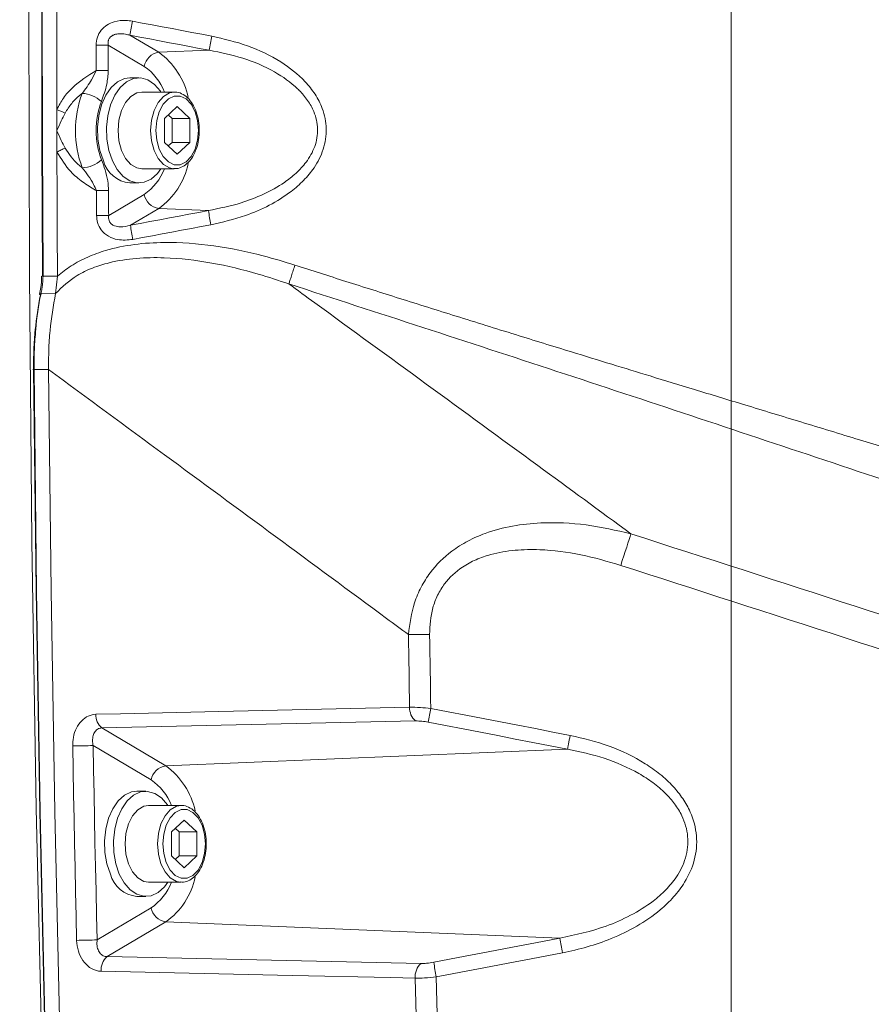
# Model space of a CAD drawing. Header units: millimetres. Extents: x 0 to 8410, y 0 to 5940.
# Tile 245 of 256: x 3807 to 4033, y 4912 to 5175. Entities that reach past the tile are written whole.
import ezdxf

# ---------------------------------------------------------------- set-up
doc = ezdxf.new("R2010")
doc.units = ezdxf.units.MM
doc.header["$LTSCALE"] = 10
doc.styles.add('SLDTEXTSTYLE0', font='TXT', dxfattribs={"width": 0.605})
doc.dimstyles.new('SLDDIMSTYLE15', dxfattribs={"dimtxt": 50, "dimasz": 50, "dimexe": 0, "dimexo": 0.0625, "dimgap": 12.5, "dimtad": 1, "dimtoh": 1, "dimdec": 1, "dimlfac": 0.5, "dimrnd": 1e-09, "dimzin": 12, "dimdsep": 46, "dimtxsty": 'SLDTEXTSTYLE0', "dimsah": 1, "dimcen": 0.09, "dimadec": 0, "dimazin": 0, "dimtfac": 1, "dimtofl": 0, "dimtmove": 0, "dimatfit": 3, "dimfxl": 0, "dimfrac": 2, "dimtolj": 1, "dimtzin": 12, "dimarcsym": 0})

# ---------------------------------------------------------------- blocks, each defined once
blk = doc.blocks.new('*D57')
at = {"color": 7, "linetype": 'Continuous', "lineweight": 0}
for p, q in [((3776.07, 5359.03), (3776.07, 5662.89)), ((3996.07, 4819.03), (3996.07, 5662.89)), ((3776.07, 5647.89), (3996.07, 5647.89))]:
    blk.add_line(p, q, dxfattribs=at)
for points in [[(3776.07, 5647.89), (3826.07, 5640.39), (3826.07, 5655.39)], [(3996.07, 5647.89), (3946.07, 5655.39), (3946.07, 5640.39)]]:
    blk.add_solid(points, dxfattribs=at)
at = {"color": 7, "linetype": 'Continuous', "lineweight": 0, "insert": (3828.78, 5712.35), "char_height": 50, "attachment_point": 1, "style": 'SLDTEXTSTYLE0'}
blk.add_mtext('110', dxfattribs=at)
blk = doc.blocks.new('*D58')
at = {"color": 7, "linetype": 'Continuous', "lineweight": 0}
for p, q in [((3776.07, 5199.03), (3429.43, 5199.03)), ((3444.43, 5199.03), (3444.43, 4819.03)), ((3996.07, 4819.03), (3429.43, 4819.03))]:
    blk.add_line(p, q, dxfattribs=at)
for points in [[(3444.43, 5199.03), (3436.93, 5149.03), (3451.93, 5149.03)], [(3444.43, 4819.03), (3451.93, 4869.03), (3436.93, 4869.03)]]:
    blk.add_solid(points, dxfattribs=at)
at = {"color": 7, "linetype": 'Continuous', "lineweight": 0, "insert": (3379.97, 4951.74), "char_height": 50, "attachment_point": 1, "rotation": 90, "style": 'SLDTEXTSTYLE0'}
blk.add_mtext('190', dxfattribs=at)

msp = doc.modelspace()

# ---------------------------------------------------------------- linework, layer by layer
at = {"color": 8, "linetype": 'Continuous', "lineweight": 0}
for p, q in [((3835.987353, 5170.372312), (3843.674207, 5165.827935)), ((3839.790398, 5162.071531), (3830.226862, 5167.72527)), ((3857.099587, 5166.3819), (3843.674207, 5165.827935)), ((3830.33132, 5122.3926), (3839.790398, 5127.984588)), ((3843.674207, 5124.228184), (3836.121345, 5119.762962)), ((3856.897259, 5123.682563), (3843.674207, 5124.228184)), ((3812.844747, 5106.200163), (3816.704059, 5106.198375)), ((3812.312895, 5101.5361), (3816.177452, 5101.590102)), ((3810.465837, 5081.314032), (3814.325148, 5081.311648)), ((3912.035042, 4987.757509), (3828.490043, 4985.896533)), ((3828.490043, 4985.896533), (3845.521176, 4975.827997)), ((3841.637367, 4972.071474), (3826.189542, 4981.203978)), ((3952.518129, 4980.242436), (3845.521176, 4975.827997)), ((3827.25125, 4929.479783), (3841.637367, 4937.98465)), ((3845.521176, 4934.228127), (3829.893881, 4924.989526)), ((3950.489426, 4929.897373), (3845.521176, 4934.228127)), ((3829.893881, 4924.989526), (3913.515413, 4923.17379))]:
    msp.add_line(p, q, dxfattribs=at)
at = {"color": 7, "linetype": 'Continuous', "lineweight": 0}
for p, q in [((3838.356787, 5159.027998), (3835.97126, 5159.027998)), ((3847.791427, 5155.247991), (3839.123303, 5155.247991)), ((3845.193291, 5148.203437), (3848.579431, 5151.378934)), ((3848.579431, 5151.378934), (3851.96557, 5148.203437)), ((3845.193291, 5141.852562), (3845.193291, 5148.203437)), ((3846.215391, 5149.161999), (3847.237492, 5148.203437)), ((3847.237492, 5148.203437), (3847.237492, 5141.852562)), ((3847.237492, 5148.203437), (3851.96557, 5148.203437)), ((3851.96557, 5148.203437), (3851.96557, 5141.852562)), ((3848.579431, 5138.677185), (3845.193291, 5141.852562)), ((3847.237492, 5141.852562), (3846.215391, 5140.89412)), ((3847.237492, 5141.852562), (3851.96557, 5141.852562)), ((3851.96557, 5141.852562), (3848.579431, 5138.677185)), ((3839.123303, 5134.808009), (3847.791427, 5134.808009)), ((3847.791427, 5134.808009), (3847.617799, 5134.811943)), ((3835.97126, 5131.028001), (3838.356787, 5131.028001)), ((3816.177452, 5101.590102), (3816.704059, 5106.198375)), ((3840.203756, 4969.02806), (3837.818259, 4969.02806)), ((3849.638396, 4965.248053), (3840.970302, 4965.248053)), ((3847.04029, 4958.203499), (3850.426429, 4961.378877)), ((3850.426429, 4961.378877), (3853.812569, 4958.203499)), ((3848.06239, 4959.161942), (3849.084491, 4958.203499)), ((3847.04029, 4951.852624), (3847.04029, 4958.203499)), ((3849.084491, 4958.203499), (3849.084491, 4951.852624)), ((3849.084491, 4958.203499), (3853.812569, 4958.203499)), ((3853.812569, 4958.203499), (3853.812569, 4951.852624)), ((3850.426429, 4948.677247), (3847.04029, 4951.852624)), ((3849.084491, 4951.852624), (3848.06239, 4950.894063)), ((3849.084491, 4951.852624), (3853.812569, 4951.852624)), ((3853.812569, 4951.852624), (3850.426429, 4948.677247)), ((3840.970302, 4944.808071), (3849.638396, 4944.808071)), ((3849.638396, 4944.808071), (3849.464768, 4944.811885)), ((3837.818259, 4941.028063), (3840.203756, 4941.028063))]:
    msp.add_line(p, q, dxfattribs=at)
at = {"color": 7, "linetype": 'Continuous', "lineweight": 0, "flags": 128}
for points in [[(3811.390513, 5390.624707), (3810.122365, 5319.621627), (3809.338117, 5248.60007), (3809.037888, 5177.568738), (3809.221709, 5106.536334), (3809.889579, 5035.511677), (3811.041379, 4964.503353), (3812.67702, 4893.520062), (3814.796233, 4822.570508), (3815.178448, 4812.157218)], [(3812.699491, 5106.209939), (3812.545681, 5141.772335), (3812.513345, 5177.335446), (3812.602425, 5212.898438), (3812.812948, 5248.460119), (3813.144916, 5284.019296), (3813.598269, 5319.574897), (3814.173067, 5355.125849), (3814.869219, 5390.671079)], [(3816.530848, 5150.603955), (3816.521013, 5180.63194), (3816.597754, 5210.659688), (3816.761041, 5240.686481), (3817.010903, 5270.711725), (3817.347312, 5300.734704), (3817.770237, 5330.754821), (3818.279737, 5360.771363), (3818.875724, 5390.783732)], [(3835.97126, 5159.027998), (3834.552729, 5158.837144), (3832.696491, 5157.978241), (3831.004435, 5156.469886), (3829.561466, 5154.387896), (3828.439885, 5151.83646), (3827.69599, 5148.943727), (3827.367032, 5145.854537), (3827.469522, 5142.723982), (3827.998334, 5139.708941), (3828.926945, 5136.960571)], [(3844.247603, 5155.247991), (3844.119275, 5155.439322), (3842.548484, 5157.260959), (3840.767497, 5158.469265), (3838.865632, 5159.00368), (3836.938256, 5158.837144), (3835.081989, 5157.978241), (3833.389962, 5156.469886), (3831.946993, 5154.387896), (3830.825412, 5151.83646), (3830.081516, 5148.943727), (3829.752558, 5145.854537), (3829.855049, 5142.723982), (3830.383861, 5139.708941), (3831.312472, 5136.960571)], [(3832.831258, 5145.028059), (3833.06458, 5147.78537), (3833.747232, 5150.338237), (3834.828639, 5152.497237), (3836.228544, 5154.102271), (3837.843144, 5155.034249), (3839.123303, 5155.247991)], [(3816.542381, 5144.957607), (3816.540772, 5145.663445), (3816.539192, 5146.369164), (3816.537702, 5147.075002), (3816.536242, 5147.78084), (3816.534811, 5148.486559), (3816.53344, 5149.192398), (3816.532129, 5149.898117), (3816.530848, 5150.603955)], [(3816.556954, 5139.311378), (3816.554958, 5140.017097), (3816.55302, 5140.722935), (3816.551113, 5141.428654), (3816.549265, 5142.134492), (3816.547477, 5142.840331), (3816.545719, 5143.54605), (3816.54402, 5144.251888), (3816.542381, 5144.957607)], [(3839.123303, 5134.808009), (3837.843144, 5135.021751), (3836.228544, 5135.953848), (3834.828639, 5137.558882), (3833.747232, 5139.717882), (3833.06458, 5142.270749), (3832.831258, 5145.028059)], [(3816.704059, 5106.198375), (3816.679919, 5110.337441), (3816.657418, 5114.476507), (3816.636556, 5118.615572), (3816.617334, 5122.754757), (3816.59978, 5126.893823), (3816.583866, 5131.033008), (3816.569591, 5135.172193), (3816.556954, 5139.311378)], [(3831.312472, 5136.960571), (3832.594299, 5134.616797), (3834.16509, 5132.795041), (3835.946077, 5131.586735), (3837.847942, 5131.052439), (3839.775318, 5131.218975), (3841.631556, 5132.077878), (3843.323582, 5133.586233), (3844.247603, 5134.808009)], [(3812.137806, 5101.22854), (3812.040532, 5101.28731), (3811.975741, 5101.343815), (3811.945909, 5101.396148), (3811.945701, 5101.426547)], [(3810.32055, 5081.327741), (3810.217553, 5081.325119), (3810.147309, 5081.322615), (3810.112411, 5081.32035), (3810.11408, 5081.318204), (3810.152316, 5081.316535), (3810.22566, 5081.315224), (3810.331458, 5081.31439), (3810.465837, 5081.314032)], [(3816.12348, 4811.680501), (3814.96262, 4845.951085), (3813.303465, 4904.766803), (3811.976665, 4963.604753), (3810.982341, 5022.460048), (3810.32055, 5081.327741)], [(3820.195311, 4809.661989), (3818.968081, 4845.891898), (3817.308599, 4904.718404), (3815.981561, 4963.567202), (3814.987057, 5022.433226), (3814.325148, 5081.311648)], [(3837.818259, 4969.02806), (3836.399698, 4968.837206), (3834.543461, 4967.978184), (3832.851434, 4966.469948), (3831.408435, 4964.387839), (3830.286884, 4961.836522), (3829.542959, 4958.94367), (3829.21403, 4955.854599), (3829.316521, 4952.723925), (3829.845333, 4949.708884), (3830.773914, 4946.960633)], [(3846.094573, 4965.248053), (3845.966244, 4965.439265), (3844.395453, 4967.261021), (3842.614466, 4968.469326), (3840.712601, 4969.003623), (3838.785225, 4968.837206), (3836.928987, 4967.978184), (3835.236961, 4966.469948), (3833.793962, 4964.387839), (3832.672411, 4961.836522), (3831.928486, 4958.94367), (3831.599528, 4955.854599), (3831.702048, 4952.723925), (3832.23083, 4949.708884), (3833.159441, 4946.960633)], [(3834.678227, 4955.028002), (3834.911549, 4957.785313), (3835.594231, 4960.33818), (3836.675608, 4962.49718), (3838.075542, 4964.102213), (3839.690143, 4965.034311), (3840.970302, 4965.248053)], [(3840.970302, 4944.808071), (3839.690143, 4945.021813), (3838.075542, 4945.95391), (3836.675608, 4947.558944), (3835.594231, 4949.717944), (3834.911549, 4952.270691), (3834.678227, 4955.028002)], [(3833.159441, 4946.960633), (3834.441298, 4944.616859), (3836.012089, 4942.795103), (3837.793046, 4941.586797), (3839.694911, 4941.052501), (3841.622287, 4941.218917), (3843.478554, 4942.07782), (3845.170581, 4943.586175), (3846.094573, 4944.808071)]]:
    msp.add_lwpolyline(points, dxfattribs=at)
at = {"color": 8, "linetype": 'Continuous', "lineweight": 0, "flags": 128}
for points in [[(3815.014833, 5390.70565), (3814.318532, 5355.154817), (3813.743675, 5319.598382), (3813.290232, 5284.037178), (3812.958235, 5248.472397), (3812.747651, 5212.905352), (3812.658572, 5177.336757), (3812.690908, 5141.768043), (3812.844747, 5106.200163)], [(3836.639369, 5174.131339), (3839.279854, 5173.633282), (3841.92028, 5173.134868), (3844.560677, 5172.636216), (3847.201043, 5172.137325), (3849.84138, 5171.638076), (3852.481687, 5171.138709), (3855.121934, 5170.638864), (3857.762182, 5170.1389)], [(3857.099587, 5166.3819), (3854.46068, 5166.881626), (3851.821715, 5167.381113), (3849.182749, 5167.880361), (3846.543723, 5168.379252), (3843.904698, 5168.877904), (3841.265613, 5169.376318), (3838.626498, 5169.874494), (3835.987353, 5170.372312)], [(3826.990271, 5167.724674), (3827.454054, 5167.724674), (3827.912712, 5167.724793), (3828.360105, 5167.724912), (3828.790212, 5167.724912), (3829.197192, 5167.725031), (3829.575622, 5167.725151), (3829.920405, 5167.72527), (3830.226862, 5167.72527)], [(3826.99331, 5160.955136), (3826.992685, 5161.801283), (3826.992148, 5162.647431), (3826.991671, 5163.493698), (3826.991254, 5164.339845), (3826.990896, 5165.186112), (3826.990628, 5166.032259), (3826.99042, 5166.878407), (3826.990271, 5167.724674)], [(3830.226862, 5167.72527), (3830.226982, 5166.87948), (3830.22719, 5166.033809), (3830.227488, 5165.188019), (3830.227816, 5164.342229), (3830.228233, 5163.496439), (3830.22874, 5162.65065), (3830.229276, 5161.80486), (3830.229902, 5160.95907)], [(3826.99331, 5160.955136), (3827.457094, 5160.955493), (3827.915782, 5160.955851), (3828.363174, 5160.956328), (3828.793252, 5160.956924), (3829.200262, 5160.957401), (3829.578692, 5160.957997), (3829.923445, 5160.958593), (3830.229902, 5160.95907)], [(3841.499352, 5145.028059), (3841.732675, 5147.78537), (3842.415357, 5150.338237), (3843.496764, 5152.497237), (3844.896668, 5154.102271), (3846.511269, 5155.034249), (3847.836757, 5155.247753)], [(3843.132967, 5147.62563), (3842.903042, 5145.028059), (3843.132967, 5142.430489), (3843.804145, 5140.043323), (3844.862187, 5138.060038), (3846.221381, 5136.641209), (3847.771609, 5135.901873), (3849.387282, 5135.901873), (3850.93748, 5136.641209), (3852.296674, 5138.060038), (3853.354716, 5140.043323), (3854.025894, 5142.430489), (3854.255819, 5145.028059), (3854.025894, 5147.62563), (3853.354716, 5150.012796), (3852.296674, 5151.996081), (3850.93748, 5153.41491), (3849.387282, 5154.154246), (3847.771609, 5154.154246), (3846.221381, 5153.41491), (3844.862187, 5151.996081), (3843.804145, 5150.012796), (3843.132967, 5147.62563)], [(3847.617799, 5134.811943), (3846.511269, 5135.021751), (3844.896668, 5135.953848), (3843.496764, 5137.558882), (3842.415357, 5139.717882), (3841.732675, 5142.270749), (3841.499352, 5145.028059)], [(3818.738425, 5140.306895), (3818.500334, 5140.19758), (3818.248892, 5140.082424), (3817.985737, 5139.962022), (3817.712599, 5139.837329), (3817.431295, 5139.70906), (3817.143643, 5139.578049), (3816.85155, 5139.445131), (3816.556954, 5139.311378)], [(3830.303693, 5129.027431), (3829.997236, 5129.02457), (3829.652482, 5129.021709), (3829.274052, 5129.018848), (3828.867072, 5129.016225), (3828.436965, 5129.013722), (3827.989602, 5129.011338), (3827.530915, 5129.009311), (3827.067131, 5129.007404)], [(3830.303693, 5129.027431), (3830.306911, 5128.198092), (3830.31019, 5127.368634), (3830.313557, 5126.539295), (3830.316985, 5125.709956), (3830.320472, 5124.880617), (3830.324018, 5124.051278), (3830.327624, 5123.221939), (3830.33132, 5122.3926)], [(3827.094787, 5122.369235), (3827.091092, 5123.198931), (3827.087486, 5124.028747), (3827.083939, 5124.858563), (3827.080452, 5125.68826), (3827.077025, 5126.518075), (3827.073658, 5127.347891), (3827.070379, 5128.177588), (3827.067131, 5129.007404)], [(3836.121345, 5119.762962), (3838.718468, 5120.252078), (3841.315532, 5120.741312), (3843.912566, 5121.230905), (3846.50957, 5121.720736), (3849.106544, 5122.210805), (3851.703489, 5122.701113), (3854.300374, 5123.191659), (3856.897259, 5123.682563)], [(3857.559764, 5119.901483), (3854.961598, 5119.41046), (3852.363372, 5118.919556), (3849.765146, 5118.42901), (3847.16686, 5117.938702), (3844.568574, 5117.448633), (3841.970229, 5116.958802), (3839.371854, 5116.469209), (3836.773479, 5115.979974)], [(3811.945701, 5101.426547), (3811.952049, 5101.442282), (3811.99398, 5101.480548), (3812.070155, 5101.509635), (3812.177771, 5101.528351), (3812.312895, 5101.5361)], [(3810.465837, 5081.314032), (3811.127716, 5022.437279), (3812.12219, 4963.572805), (3813.449198, 4904.725676), (3815.108621, 4845.900719), (3816.270286, 4811.60671)], [(3966.701978, 5029.198949), (3967.110032, 5030.463164), (3967.511559, 5031.708066), (3967.899376, 5032.911603), (3968.26666, 5034.052556), (3968.606913, 5035.110776), (3968.914115, 5036.067431), (3969.182813, 5036.905711), (3969.408268, 5037.610595)], [(3910.47343, 4991.403286), (3910.432422, 4993.822758), (3910.39198, 4996.242349), (3910.352105, 4998.66194), (3910.312796, 5001.081412), (3910.274053, 5003.501122), (3910.235846, 5005.920713), (3910.198206, 5008.340304), (3910.161161, 5010.760014)], [(3915.795559, 5010.810559), (3915.833318, 5008.346622), (3915.871644, 5005.882685), (3915.910566, 5003.418748), (3915.950084, 5000.954931), (3915.990168, 4998.490994), (3916.030818, 4996.027176), (3916.072065, 4993.563478), (3916.113907, 4991.09966)], [(3826.928461, 4989.541237), (3833.478326, 4989.687269), (3859.677875, 4990.271156), (3910.47343, 4991.403286)], [(3916.113907, 4991.09966), (3920.753771, 4990.203564), (3925.393516, 4989.306514), (3930.033082, 4988.408749), (3934.672499, 4987.51003), (3939.311767, 4986.610596), (3943.950886, 4985.710208), (3948.589855, 4984.809105), (3953.228647, 4983.907168)], [(3952.518129, 4980.242436), (3947.881633, 4981.143897), (3943.244958, 4982.044642), (3938.608134, 4982.944553), (3933.97119, 4983.84351), (3929.334038, 4984.741752), (3924.696767, 4985.63916), (3920.059347, 4986.535614), (3915.421778, 4987.431352)], [(3953.228647, 4983.907168), (3953.109884, 4983.29634), (3952.994549, 4982.702796), (3952.885443, 4982.140844), (3952.785248, 4981.624429), (3952.696437, 4981.16595), (3952.621126, 4980.776851), (3952.561223, 4980.46643), (3952.518129, 4980.242436)], [(3821.806604, 4929.330533), (3821.659768, 4935.799305), (3821.516925, 4942.268317), (3821.378106, 4948.737566), (3821.24328, 4955.207055), (3821.112508, 4961.676781), (3820.985728, 4968.146627), (3820.862973, 4974.616711), (3820.74424, 4981.087034)], [(3826.189542, 4981.203978), (3826.308185, 4974.737709), (3826.430881, 4968.271677), (3826.557571, 4961.805766), (3826.688284, 4955.340092), (3826.82299, 4948.874657), (3826.96172, 4942.409461), (3827.104473, 4935.944502), (3827.25125, 4929.479783)], [(3843.346351, 4955.028002), (3843.579674, 4957.785313), (3844.262356, 4960.33818), (3845.343733, 4962.49718), (3846.743637, 4964.102213), (3848.358238, 4965.034311), (3849.683756, 4965.247815)], [(3844.979966, 4957.625573), (3844.750011, 4955.028002), (3844.979966, 4952.430432), (3845.651114, 4950.043385), (3846.709156, 4948.059981), (3848.068351, 4946.641271), (3849.618578, 4945.901935), (3851.234251, 4945.901935), (3852.784479, 4946.641271), (3854.143673, 4948.059981), (3855.201715, 4950.043385), (3855.872893, 4952.430432), (3856.102818, 4955.028002), (3855.872893, 4957.625573), (3855.201715, 4960.012739), (3854.143673, 4961.996024), (3852.784479, 4963.414853), (3851.234251, 4964.154189), (3849.618578, 4964.154189), (3848.068351, 4963.414853), (3846.709156, 4961.996024), (3845.651114, 4960.012739), (3844.979966, 4957.625573)], [(3849.464768, 4944.811885), (3848.358238, 4945.021813), (3846.743637, 4945.95391), (3845.343733, 4947.558944), (3844.262356, 4949.717944), (3843.579674, 4952.270691), (3843.346351, 4955.028002)], [(3916.889215, 4923.492258), (3921.089584, 4924.290543), (3925.289863, 4925.089483), (3929.490024, 4925.88908), (3933.690095, 4926.689451), (3937.890077, 4927.490418), (3942.089969, 4928.2921), (3946.289742, 4929.094379), (3950.489426, 4929.897373)], [(3951.19893, 4926.020448), (3946.99719, 4925.217037), (3942.79533, 4924.414341), (3938.593352, 4923.612242), (3934.391284, 4922.810857), (3930.189127, 4922.010188), (3925.98688, 4921.210175), (3921.784514, 4920.410817), (3917.582059, 4919.612174)], [(3911.954725, 4919.261699), (3905.399197, 4919.404094), (3879.177058, 4919.973855), (3828.333163, 4921.078687)], [(3916.351521, 4777.020459), (3915.97625, 4786.885922), (3915.037179, 4813.349848), (3914.165461, 4839.819794), (3913.361156, 4866.295402), (3912.624234, 4892.776196), (3911.954725, 4919.261699)], [(3917.582059, 4919.612174), (3918.252969, 4893.04847), (3918.991709, 4866.489594), (3919.798249, 4839.935844), (3920.672619, 4813.387816), (3921.61476, 4786.845868), (3922.03089, 4775.912051)]]:
    msp.add_lwpolyline(points, dxfattribs=at)
at = {"color": 7, "linetype": 'Continuous', "lineweight": 0}
for centre, radius, start, end in [((3995.805343, 5169.02803), 399.978575, 130.86720205, 318.13334601), ((3836.760228, 5139.113303), 8.123705, 195.36659321, 264.42669515), ((3812.676235, 5103.323007), 2.887025, 89.53846223, 93.74757124), ((3838.607254, 4949.113437), 8.123779, 195.36697491, 264.42655231)]:
    msp.add_arc(centre, radius, start, end, dxfattribs=at)
at = {"color": 8, "linetype": 'Continuous', "lineweight": 0}
for centre, radius, start, end in [((3923.23775, 5157.174511), 88.242924, 168.92108939, 171.39844703), ((3957.982326, 5150.526866), 102.121052, 168.92773553, 171.06828369), ((3844.360381, 5161.232518), 4.646363, 98.49249965, 169.5967975), ((3831.706866, 5149.440101), 20.292322, 12.39342884, 53.86092761), ((3831.477109, 5149.932519), 14.712796, 21.17896279, 55.5950707), ((3849.938717, 5145.030798), 28.441678, 159.73968134, 200.52496542), ((3822.853713, 5146.655825), 8.233798, 47.80599785, 87.19427098), ((3849.314152, 5145.030267), 22.310616, 159.73990258, 200.52498911), ((3698.196019, 4886.530883), 289.374703, 65.38698615, 65.86218279), ((3822.895606, 5143.194674), 8.146138, 272.86329912, 312.69847162), ((3831.477112, 5140.12369), 14.712869, 304.40472058, 338.82027151), ((3832.194599, 5140.295049), 19.746532, 305.54541132, 348.12377093), ((3844.360205, 5128.823418), 4.646157, 190.40138072, 261.50932213), ((3825.332936, 5590.59613), 468.23021, 270.21559239, 270.61164722), ((3952.125046, 5138.419411), 96.361331, 188.79694889, 191.07955371), ((3919.309731, 5132.155779), 84.106418, 188.47320461, 191.08852591), ((3812.745367, 5113.860012), 7.660494, 268.07122275, 270.74332369), ((3909.102559, 5442.834224), 432.075506, 270.14037706, 270.88756697), ((3914.992155, 4991.181477), 4.524166, 177.18979101, 229.18443827), ((4217.743073, 4932.289418), 307.308963, 168.9671534, 169.66315749), ((3831.446668, 4989.320189), 4.523611, 177.19910403, 229.18654168), ((3820.452571, 5121.501892), 140.415162, 270.11901441, 272.34159707), ((3846.207514, 4971.232438), 4.646528, 98.49423315, 169.59688124), ((3833.553084, 4959.439673), 20.293161, 12.39432585, 53.86003061), ((3833.325113, 4959.933189), 14.711612, 21.17821176, 55.59679616), ((3834.041347, 4950.295144), 19.746785, 305.54567702, 348.12382703), ((3833.325113, 4950.122935), 14.711612, 304.40320384, 338.82178824), ((3846.207514, 4938.823686), 4.646528, 190.40311876, 261.50576685), ((4109.050056, 4956.911676), 160.845411, 189.66876342, 191.07275863), ((3821.520642, 5039.147462), 109.817301, 270.14919682, 272.99122996), ((3832.982782, 4921.489982), 4.667774, 131.43349296, 185.05510611), ((3916.604812, 4919.673951), 4.668326, 131.43568254, 185.06629184), ((4032.177033, 4942.076645), 116.776113, 189.15729894, 191.09125234)]:
    msp.add_arc(centre, radius, start, end, dxfattribs=at)
for points, knots in [([(3826.990271, 5167.724674), (3827.051767, 5168.440007), (3827.174966, 5169.873059), (3828.236566, 5171.763972), (3829.832353, 5173.184261), (3832.093067, 5174.180825), (3834.46565, 5174.448411), (3836.071415, 5174.214184), (3836.639369, 5174.131339)], [0, 0, 0, 0, 0.1603059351, 0.3211464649, 0.4740753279, 0.634660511, 0.8707805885, 1, 1, 1, 1]), ([(3835.987353, 5170.372312), (3835.605569, 5170.472714), (3834.567824, 5170.74562), (3833.06146, 5170.845874), (3831.731692, 5170.546944), (3831.059852, 5170.147058), (3830.61261, 5169.71874), (3830.363801, 5169.310065), (3830.171366, 5168.66448), (3830.155811, 5168.17103), (3830.216001, 5167.793409), (3830.226862, 5167.72527)], [0, 0, 0, 0, 0.1527130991, 0.4150958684, 0.5750530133, 0.6721531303, 0.7129509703, 0.8141709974, 0.8519655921, 0.9732882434, 1, 1, 1, 1]), ([(3857.762182, 5170.1389), (3860.977248, 5169.391056), (3867.39777, 5167.897602), (3875.911529, 5163.802627), (3881.881906, 5159.145478), (3885.391886, 5154.722959), (3887.557617, 5150.554312), (3888.595265, 5145.467841), (3887.734116, 5139.923717), (3885.364911, 5135.29873), (3882.306506, 5131.630063), (3878.356903, 5128.17184), (3873.167712, 5124.960546), (3866.003382, 5121.850542), (3860.655937, 5120.616179), (3857.559764, 5119.901483)], [0, 0, 0, 0, 0.1159638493, 0.2315810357, 0.3297474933, 0.3796094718, 0.4293440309, 0.4939975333, 0.5587453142, 0.6229715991, 0.6745213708, 0.7261651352, 0.8071829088, 0.8883588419, 1, 1, 1, 1]), ([(3856.897259, 5123.682563), (3859.818921, 5124.276955), (3864.834883, 5125.297418), (3871.614781, 5127.909098), (3876.521761, 5130.623423), (3880.286929, 5133.570521), (3883.180471, 5136.680823), (3885.44848, 5140.628546), (3886.28656, 5145.418471), (3885.302727, 5149.711338), (3883.381982, 5153.099598), (3881.760836, 5155.014392), (3878.994012, 5157.743579), (3874.176929, 5161.099257), (3866.142453, 5164.536867), (3860.116255, 5165.766404), (3857.099587, 5166.3819)], [0, 0, 0, 0, 0.1153988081, 0.1981187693, 0.2807147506, 0.3318577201, 0.3829171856, 0.4446828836, 0.5057628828, 0.5668558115, 0.6112868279, 0.6558203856, 0.6636182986, 0.7619837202, 0.8808508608, 1, 1, 1, 1]), ([(3816.530848, 5150.603955), (3817.08416, 5151.642951), (3818.212801, 5153.762284), (3821.568616, 5157.513567), (3824.799194, 5159.56313), (3826.99331, 5160.955136)], [0, 0, 0, 0, 0.2357964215, 0.48097463, 1, 1, 1, 1]), ([(3823.256755, 5154.879754), (3824.153878, 5156.063685), (3825.598945, 5157.970735), (3826.609954, 5160.134627), (3826.99331, 5160.955136)], [0, 0, 0, 0, 0.62081808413, 1, 1, 1, 1]), ([(3830.229902, 5160.95907), (3830.137536, 5159.730314), (3829.925554, 5156.910309), (3828.940005, 5154.254588), (3828.383887, 5152.75604)], [0, 0, 0, 0, 0.43572818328, 1, 1, 1, 1]), ([(3823.256755, 5154.879754), (3823.052457, 5154.714938), (3822.057856, 5153.91255), (3820.352246, 5152.287799), (3819.268585, 5150.515632), (3818.716907, 5149.613445)], [0, 0, 0, 0, 0.112612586, 0.5482427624, 1, 1, 1, 1]), ([(3818.716907, 5149.613445), (3818.373197, 5148.931177), (3817.608, 5147.412255), (3816.905635, 5145.848159), (3816.547098, 5144.969171), (3816.542381, 5144.957607)], [0, 0, 0, 0, 0.4459048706, 0.9927103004, 1, 1, 1, 1]), ([(3816.542381, 5144.957607), (3816.547148, 5144.946083), (3816.910404, 5144.06785), (3817.618705, 5142.504806), (3818.391448, 5140.98798), (3818.738425, 5140.306895)], [0, 0, 0, 0, 0.0072728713, 0.5542462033, 1, 1, 1, 1]), ([(3818.738425, 5140.306895), (3819.784165, 5138.765276), (3821.104373, 5136.819041), (3822.924195, 5135.361686), (3823.302531, 5135.058706)], [0, 0, 0, 0, 0.7921025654, 1, 1, 1, 1]), ([(3827.067131, 5129.007404), (3826.998925, 5129.044833), (3825.73163, 5129.740287), (3823.339577, 5131.273046), (3819.51446, 5134.414693), (3817.671937, 5137.465323), (3816.556954, 5139.311378)], [0, 0, 0, 0, 0.0156308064, 0.2904266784, 0.5706097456, 1, 1, 1, 1]), ([(3828.419828, 5137.207811), (3828.753092, 5136.315068), (3829.440115, 5134.47468), (3830.144934, 5131.734359), (3830.253985, 5129.87498), (3830.303693, 5129.027431)], [0, 0, 0, 0, 0.3389083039, 0.6986586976, 1, 1, 1, 1]), ([(3827.067131, 5129.007404), (3826.824394, 5129.559869), (3825.864581, 5131.744387), (3824.398122, 5133.641427), (3823.302531, 5135.058706)], [0, 0, 0, 0, 0.25290015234, 1, 1, 1, 1]), ([(3836.773479, 5115.979974), (3835.404553, 5115.850391), (3833.177742, 5115.639601), (3830.228488, 5116.712221), (3828.329149, 5118.31817), (3827.262266, 5120.350548), (3827.14822, 5121.725185), (3827.094787, 5122.369235)], [0, 0, 0, 0, 0.3059998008, 0.4977650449, 0.690906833, 0.8551825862, 1, 1, 1, 1]), ([(3830.33132, 5122.3926), (3830.300534, 5122.044457), (3830.24777, 5121.447781), (3830.508082, 5120.761985), (3830.888759, 5120.225399), (3831.353713, 5119.861736), (3832.233348, 5119.470766), (3833.836706, 5119.231951), (3835.2283, 5119.555394), (3836.121345, 5119.762962)], [0, 0, 0, 0, 0.13360398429, 0.22898114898, 0.27585915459, 0.38775041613, 0.45144645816, 0.64797040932, 1, 1, 1, 1]), ([(3816.704059, 5106.198375), (3817.880281, 5107.145181), (3820.367913, 5109.147609), (3824.722724, 5111.393758), (3830.361918, 5113.448935), (3837.207864, 5114.823267), (3846.907246, 5115.422802), (3858.426545, 5114.522967), (3870.038289, 5112.15966), (3877.11215, 5110.015195), (3879.93508, 5109.159415)], [0, 0, 0, 0, 0.0686280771, 0.1451437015, 0.2217473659, 0.3415409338, 0.4615462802, 0.6634389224, 0.8656902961, 1, 1, 1, 1]), ([(3878.289336, 5104.157631), (3875.58776, 5105.058426), (3868.85675, 5107.302767), (3857.815169, 5109.952923), (3846.901466, 5111.254518), (3837.723134, 5111.112011), (3831.302368, 5110.138857), (3826.028008, 5108.474782), (3820.932028, 5106.127078), (3817.995606, 5103.325046), (3816.177452, 5101.590102)], [0, 0, 0, 0, 0.1305173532, 0.3251856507, 0.5195212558, 0.6324850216, 0.7452455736, 0.8155689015, 0.8858051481, 1, 1, 1, 1]), ([(3878.289336, 5104.157631), (3878.390798, 5104.456165), (3878.62961, 5105.158833), (3879.018415, 5106.336712), (3879.466104, 5107.705257), (3879.777057, 5108.669431), (3879.93508, 5109.159415)], [0, 0, 0, 0, 0.1796383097, 0.4228192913, 0.7066827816, 1, 1, 1, 1]), ([(3879.93508, 5109.159415), (3884.45134, 5107.711109), (3893.730852, 5104.735289), (3908.038141, 5100.207626), (3923.098674, 5095.481053), (3938.356571, 5090.734709), (3952.164024, 5086.469019), (3964.107144, 5082.804841), (3975.01935, 5079.46668), (3986.827194, 5075.861952), (4000.223635, 5071.778678), (4014.881211, 5067.316234), (4029.765654, 5062.791024), (4044.802185, 5058.210906), (4059.265549, 5053.795916), (4073.137099, 5049.548579), (4085.701711, 5045.687096), (4098.722507, 5041.664508), (4117.049353, 5035.959247), (4140.176152, 5028.686227), (4158.18622, 5022.875719), (4166.817272, 5020.091121)], [0, 0, 0, 0, 0.047365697, 0.0973217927, 0.1498685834, 0.2050062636, 0.2569025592, 0.294192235, 0.3297677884, 0.3708664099, 0.417488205, 0.4696329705, 0.5238832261, 0.5728550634, 0.6266125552, 0.6749065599, 0.7177367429, 0.7578858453, 0.811007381, 0.9094281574, 1, 1, 1, 1]), ([(3812.844747, 5106.200163), (3812.844747, 5106.200124), (3812.844748, 5105.526408), (3812.782221, 5104.407526), (3812.565232, 5102.854841), (3812.397315, 5101.977287), (3812.312895, 5101.5361)], [0, 0, 0, 0, 0.0000253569, 0.4299163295, 0.7133929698, 1, 1, 1, 1]), ([(3878.289336, 5104.157631), (3880.596214, 5102.478385), (3902.710251, 5086.380912), (3933.091794, 5064.210201), (3961.132366, 5043.672189), (3969.408268, 5037.610595)], [0, 0, 0, 0, 0.0758648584, 0.7272505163, 1, 1, 1, 1]), ([(4163.714612, 5010.033076), (4139.910587, 5017.826957), (4092.301131, 5033.415179), (4021.023618, 5057.204283), (3949.739667, 5080.949281), (3902.103955, 5096.422216), (3878.289336, 5104.157631)], [0, 0, 0, 0, 0.2500196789, 0.5000541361, 0.7500610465, 1, 1, 1, 1]), ([(3812.312895, 5101.5361), (3812.312885, 5101.53606), (3811.538211, 5098.437373), (3811.016129, 5093.451919), (3810.490386, 5086.696717), (3810.474028, 5083.11001), (3810.465837, 5081.314032)], [0, 0, 0, 0, 0.0000060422, 0.4711785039, 0.7352022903, 1, 1, 1, 1]), ([(3910.161161, 5010.760014), (3908.218536, 5012.195121), (3886.57825, 5028.181801), (3854.645415, 5051.716095), (3824.614162, 5073.75939), (3814.325148, 5081.311648)], [0, 0, 0, 0, 0.06088577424, 0.67824987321, 1, 1, 1, 1]), ([(3910.161161, 5010.760014), (3910.533782, 5013.637442), (3911.100703, 5018.015293), (3913.463151, 5023.453749), (3916.490408, 5028.321564), (3920.756883, 5032.527736), (3925.918594, 5035.758268), (3931.318275, 5038.135022), (3937.860404, 5039.842749), (3946.913514, 5040.780173), (3957.575043, 5040.298293), (3965.462691, 5038.50676), (3969.408268, 5037.610595)], [0, 0, 0, 0, 0.1149126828, 0.1748334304, 0.23476722, 0.3428304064, 0.4098007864, 0.4768042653, 0.5773203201, 0.6779225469, 0.8388896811, 1, 1, 1, 1]), ([(3969.408268, 5037.610595), (4009.198605, 5024.748387), (4088.778216, 4999.024314), (4168.310681, 4973.154844), (4208.076382, 4960.220282)], [0, 0, 0, 0, 0.5000066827, 1, 1, 1, 1]), ([(3966.701978, 5029.198949), (3963.170333, 5030.23293), (3956.113887, 5032.298887), (3946.599607, 5033.493064), (3938.541757, 5033.379982), (3932.827802, 5032.427332), (3928.128678, 5030.805573), (3923.765104, 5028.472826), (3920.195343, 5025.190721), (3917.832578, 5021.271888), (3916.099393, 5016.788819), (3915.916796, 5013.196021), (3915.795559, 5010.810559)], [0, 0, 0, 0, 0.1716923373, 0.3430518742, 0.4453023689, 0.5473119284, 0.6120358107, 0.6766464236, 0.7775104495, 0.83343805, 0.8894100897, 1, 1, 1, 1]), ([(4205.498302, 4951.768939), (4165.720896, 4964.706771), (4086.145575, 4990.589106), (4006.523351, 5016.32679), (3966.701978, 5029.198949)], [0, 0, 0, 0, 0.4998711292, 1, 1, 1, 1]), ([(3910.47343, 4991.403286), (3911.424017, 4991.394307), (3913.308688, 4991.376504), (3915.184309, 4991.191401), (3916.113907, 4991.09966)], [0, 0, 0, 0, 0.504378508, 1, 1, 1, 1]), ([(3820.74424, 4981.087034), (3820.775552, 4981.852671), (3820.842996, 4983.5018), (3821.637557, 4985.848755), (3823.002879, 4987.835386), (3824.815289, 4989.227495), (3826.234671, 4989.438231), (3826.928461, 4989.541237)], [0, 0, 0, 0, 0.1985739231, 0.4277147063, 0.6322104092, 0.8202256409, 1, 1, 1, 1]), ([(3915.421778, 4987.431352), (3914.864341, 4987.528797), (3913.743845, 4987.72467), (3912.606545, 4987.746526), (3912.035042, 4987.757509)], [0, 0, 0, 0, 0.4974913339, 1, 1, 1, 1]), ([(3828.490043, 4985.896533), (3828.189576, 4985.863533), (3827.843055, 4985.825475), (3827.223002, 4985.518862), (3826.62048, 4984.964935), (3826.134609, 4983.829616), (3825.986359, 4982.523224), (3826.123868, 4981.630394), (3826.189542, 4981.203978)], [0, 0, 0, 0, 0.1497625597, 0.1727182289, 0.3477136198, 0.5461434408, 0.7832381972, 1, 1, 1, 1]), ([(3953.228647, 4983.907168), (3956.715483, 4983.079826), (3963.679067, 4981.427535), (3971.637337, 4977.574744), (3977.186245, 4973.664335), (3980.562971, 4970.541349), (3983.287672, 4967.138185), (3985.718842, 4962.84092), (3987.24238, 4957.196729), (3986.608391, 4950.612263), (3984.1322, 4945.121559), (3980.856721, 4940.798193), (3976.645125, 4936.759395), (3971.077325, 4932.941844), (3964.456963, 4929.77893), (3957.797379, 4927.457223), (3953.398694, 4926.499434), (3951.19893, 4926.020448)], [0, 0, 0, 0, 0.11032523, 0.2203312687, 0.2698873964, 0.3193861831, 0.3616506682, 0.403849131, 0.4710296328, 0.5383543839, 0.6036079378, 0.6542042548, 0.7048908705, 0.7829940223, 0.8612507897, 0.9306120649, 1, 1, 1, 1]), ([(3950.489426, 4929.897373), (3954.653734, 4930.803303), (3961.137025, 4932.213719), (3969.381804, 4935.850003), (3974.69299, 4939.143311), (3978.737078, 4942.669133), (3981.86444, 4946.421782), (3984.258003, 4951.218756), (3984.887876, 4957.030014), (3983.419843, 4961.988519), (3981.10843, 4965.722324), (3978.504193, 4968.692825), (3975.294098, 4971.403007), (3969.975031, 4974.816192), (3962.397453, 4978.142859), (3955.813784, 4979.542036), (3952.518129, 4980.242436)], [0, 0, 0, 0, 0.14258673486, 0.22198917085, 0.30124313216, 0.35139674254, 0.40145852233, 0.46445748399, 0.52852684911, 0.592738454, 0.63396332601, 0.67526126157, 0.72482644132, 0.77443958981, 0.88708893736, 1, 1, 1, 1]), ([(3828.333163, 4921.078687), (3827.995929, 4921.106309), (3826.904859, 4921.195678), (3825.089427, 4922.064388), (3823.317692, 4923.934407), (3822.094008, 4926.464878), (3821.903349, 4928.365897), (3821.806604, 4929.330533)], [0, 0, 0, 0, 0.0878551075, 0.2842422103, 0.5054795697, 0.7490653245, 1, 1, 1, 1]), ([(3827.25125, 4929.479783), (3827.213921, 4928.954174), (3827.142341, 4927.946301), (3827.53553, 4926.546681), (3828.296396, 4925.500008), (3829.184364, 4925.036105), (3829.722874, 4925.000753), (3829.893881, 4924.989526)], [0, 0, 0, 0, 0.2676130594, 0.5131576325, 0.7253498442, 0.9127833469, 1, 1, 1, 1]), ([(3913.515413, 4923.17379), (3914.008389, 4923.180644), (3915.140918, 4923.196389), (3916.258246, 4923.385477), (3916.889215, 4923.492258)], [0, 0, 0, 0, 0.4352882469, 1, 1, 1, 1]), ([(3917.582059, 4919.612174), (3916.527672, 4919.496237), (3914.657054, 4919.29055), (3912.775658, 4919.270463), (3911.954725, 4919.261699)], [0, 0, 0, 0, 0.5636572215, 1, 1, 1, 1])]:
    msp.add_open_spline(points, degree=3, knots=knots, dxfattribs=at)
at = {"color": 7, "linetype": 'Continuous', "lineweight": 0}
for points, knots in [([(3847.588205, 5134.896462), (3847.871875, 5134.866794), (3848.726246, 5134.777439), (3850.13528, 5135.352066), (3851.612696, 5136.479861), (3852.841923, 5138.142151), (3853.769357, 5140.206799), (3854.344109, 5142.567351), (3854.534175, 5145.072898), (3854.330083, 5147.577427), (3853.73846, 5149.9434), (3852.777351, 5152.031402), (3851.466891, 5153.747683), (3849.856501, 5154.843457), (3848.55141, 5155.327903), (3847.903384, 5155.227308), (3847.846174, 5155.218427)], [0, 0, 0, 0, 0.0314875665, 0.0948360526, 0.1620489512, 0.2375215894, 0.3218748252, 0.4126078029, 0.506501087, 0.6003707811, 0.6911411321, 0.7764055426, 0.8550469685, 0.9271540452, 0.9935688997, 1, 1, 1, 1]), ([(3812.484616, 5106.203859), (3812.485522, 5106.091048), (3812.493508, 5105.09679), (3812.337467, 5103.491581), (3812.051817, 5102.027265), (3811.934912, 5101.427977)], [0, 0, 0, 0, 0.07029071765, 0.61950605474, 1, 1, 1, 1]), ([(3810.32055, 5081.327741), (3810.33244, 5083.095445), (3810.356178, 5086.624589), (3810.801461, 5093.288274), (3811.615907, 5098.127531), (3812.137806, 5101.22854)], [0, 0, 0, 0, 0.2649624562, 0.5289859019, 1, 1, 1, 1]), ([(3814.325148, 5081.311648), (3814.328246, 5083.050568), (3814.334431, 5086.522656), (3814.760735, 5093.315948), (3815.615468, 5098.307906), (3816.177452, 5101.590102)], [0, 0, 0, 0, 0.2557530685, 0.5106600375, 1, 1, 1, 1]), ([(3849.435174, 4944.896405), (3849.718854, 4944.866736), (3850.573227, 4944.777379), (3851.982258, 4945.352027), (3853.459698, 4946.479782), (3854.68888, 4948.142114), (3855.616366, 4950.206731), (3856.191117, 4952.567335), (3856.381168, 4955.072918), (3856.177105, 4957.577458), (3855.585406, 4959.943395), (3854.624386, 4962.031464), (3853.31389, 4963.747669), (3851.703497, 4964.843758), (3850.39845, 4965.327441), (3849.750364, 4965.227328), (3849.693143, 4965.218489)], [0, 0, 0, 0, 0.0314885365, 0.0948357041, 0.1620491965, 0.2375208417, 0.3218741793, 0.4126067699, 0.5065040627, 0.6003733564, 0.6911390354, 0.7764070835, 0.8550481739, 0.927154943, 0.9935684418, 1, 1, 1, 1])]:
    msp.add_open_spline(points, degree=3, knots=knots, dxfattribs=at)

# ---------------------------------------------------------------- dimensions: what is measured, and where the dimension line sits
dim = msp.add_linear_dim(base=(3996.072613, 5647.891724), p1=(3776.072613, 5359.028048), p2=(3996.072613, 4819.028048), dimstyle='SLDDIMSTYLE15', dxfattribs=at)
dim.commit()
dim.dimension.update_dxf_attribs({"geometry": '*D57', "text_midpoint": (3886.072613, 5647.891724), "dimtype": 160})
dim = msp.add_linear_dim(base=(3444.426935, 4819.028048), p1=(3776.072613, 5199.028048), p2=(3996.072613, 4819.028048), angle=90, dimstyle='SLDDIMSTYLE15', dxfattribs=at)
dim.commit()
dim.dimension.update_dxf_attribs({"geometry": '*D58', "text_midpoint": (3444.426935, 5009.028048), "dimtype": 160})

doc.saveas('drawing.dxf')
